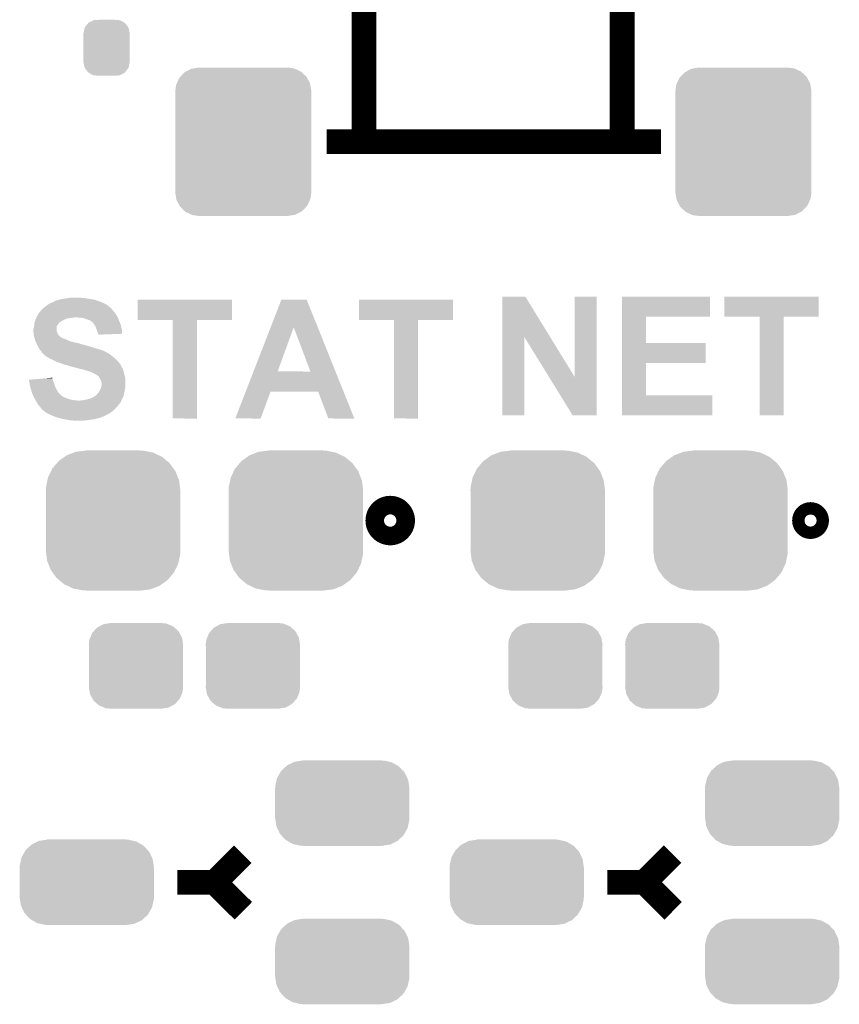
# Model space of a CAD drawing. Extents: x -1.3 to 24.2, y -3.9 to 55.4.
# Tile 14 of 30: x 4.2 to 11, y 8.5 to 16.6. Entities that reach past the tile are written whole.
import ezdxf

# ---------------------------------------------------------------- set-up
doc = ezdxf.new("R2010")
doc.units = 0
doc.layers.get('0').update_dxf_attribs({"linetype": 'CONTINUOUS'})
doc.layers.add('NB_IOT_7_CLICK_V102_GTO', color=11, linetype='CONTINUOUS')
doc.layers.add('NB_IOT_7_CLICK_V102_GTS', color=8, linetype='CONTINUOUS')

# ---------------------------------------------------------------- blocks, each defined once
blk = doc.blocks.new('CUSTOM_173')
for points in [[(-0.452798, 0.31101), (-0.402768, 0.335186), (0.449132, 0.31101), (0.406952, 0.335186)], [(-0.402768, 0.335186), (-0.391944, 0.340416), (0.406952, 0.335186), (0.383606, 0.340416)], [(-0.391944, 0.340416), (-0.328824, 0.34996), (0.383606, 0.340416), (0.341002, 0.34996)], [(-0.328824, 0.34996), (-0.32512, 0.35052), (0.341002, 0.34996), (0.32512, 0.35052)], [(-0.32512, 0.35052), (-0.32512, 0.35179), (0.32512, 0.35052), (0.32512, 0.35179)], [(-0.535846, 0.206294), (-0.50957, 0.252138), (0.533824, 0.206294), (0.51167, 0.252138)], [(-0.50957, 0.252138), (-0.502238, 0.26493), (0.51167, 0.252138), (0.499748, 0.26493)], [(-0.502238, 0.26493), (-0.462918, 0.301578), (0.499748, 0.26493), (0.465588, 0.301578)], [(-0.462918, 0.301578), (-0.452798, 0.31101), (0.465588, 0.301578), (0.449132, 0.31101)], [(-0.55062, 0.140344), (-0.53921, 0.191284), (0.54878, 0.140344), (0.541076, 0.191284)], [(-0.53921, 0.191284), (-0.535846, 0.206294), (0.541076, 0.191284), (0.533824, 0.206294)], [(-0.55118, 0.12446), (-0.55062, 0.140344), (0.55118, 0.12446), (0.54878, 0.140344)], [(-0.55118, -0.12446), (-0.55118, 0.12446), (0.55118, -0.12446), (0.55118, 0.12446)], [(-0.548778, -0.140342), (-0.55118, -0.12446), (0.55062, -0.140342), (0.55118, -0.12446)], [(-0.541076, -0.191284), (-0.548778, -0.140342), (0.539208, -0.191284), (0.55062, -0.140342)], [(-0.533822, -0.206292), (-0.541076, -0.191284), (0.535846, -0.206292), (0.539208, -0.191284)], [(-0.51167, -0.252138), (-0.533822, -0.206292), (0.509568, -0.252138), (0.535846, -0.206292)], [(-0.499748, -0.264928), (-0.51167, -0.252138), (0.502238, -0.264928), (0.509568, -0.252138)], [(-0.46559, -0.301578), (-0.499748, -0.264928), (0.462916, -0.301578), (0.502238, -0.264928)], [(-0.449132, -0.31101), (-0.46559, -0.301578), (0.452798, -0.31101), (0.462916, -0.301578)], [(-0.406954, -0.335186), (-0.449132, -0.31101), (0.402766, -0.335186), (0.452798, -0.31101)], [(-0.383606, -0.340416), (-0.406954, -0.335186), (0.391944, -0.340416), (0.402766, -0.335186)], [(-0.341004, -0.34996), (-0.383606, -0.340416), (0.328822, -0.34996), (0.391944, -0.340416)], [(-0.32512, -0.35052), (-0.341004, -0.34996), (0.32512, -0.35052), (0.328822, -0.34996)], [(-0.32512, -0.35179), (-0.32512, -0.35052), (0.32512, -0.35179), (0.32512, -0.35052)]]:
    blk.add_solid(points)
blk = doc.blocks.new('CUSTOM_52')
for points in [[(-0.320744, 0.31339), (-0.298526, 0.325596), (0.317222, 0.31339), (0.30335, 0.325596)], [(-0.298526, 0.325596), (-0.268438, 0.342124), (0.30335, 0.325596), (0.2622, 0.342124)], [(-0.268438, 0.342124), (-0.233628, 0.347838), (0.2622, 0.342124), (0.247972, 0.347838)], [(-0.233628, 0.347838), (-0.20955, 0.35179), (0.247972, 0.347838), (0.20955, 0.35179)], [(-0.37475, 0.234078), (-0.360486, 0.26887), (0.377262, 0.234078), (0.357822, 0.26887)], [(-0.360486, 0.26887), (-0.34504, 0.286174), (0.357822, 0.26887), (0.348152, 0.286174)], [(-0.34504, 0.286174), (-0.320744, 0.31339), (0.348152, 0.286174), (0.317222, 0.31339)], [(-0.38735, 0.17526), (-0.383124, 0.213652), (0.38735, 0.17526), (0.380766, 0.213652)], [(-0.38608, 0.154124), (-0.38735, 0.17526), (0.38608, 0.154124), (0.38735, 0.17526)], [(-0.383124, 0.213652), (-0.37475, 0.234078), (0.380766, 0.213652), (0.377262, 0.234078)], [(-0.38608, -0.154124), (-0.38608, 0.154124), (0.38608, -0.154124), (0.38608, 0.154124)], [(-0.38735, -0.17526), (-0.38608, -0.154124), (0.38735, -0.17526), (0.38608, -0.154124)], [(-0.380764, -0.213652), (-0.38735, -0.17526), (0.383124, -0.213652), (0.38735, -0.17526)], [(-0.377262, -0.234078), (-0.380764, -0.213652), (0.374748, -0.234078), (0.383124, -0.213652)], [(-0.35782, -0.26887), (-0.377262, -0.234078), (0.360486, -0.26887), (0.374748, -0.234078)], [(-0.348152, -0.286174), (-0.35782, -0.26887), (0.345038, -0.286174), (0.360486, -0.26887)], [(-0.31722, -0.31339), (-0.348152, -0.286174), (0.320744, -0.31339), (0.345038, -0.286174)], [(-0.30335, -0.325596), (-0.31722, -0.31339), (0.298524, -0.325596), (0.320744, -0.31339)], [(-0.262198, -0.342124), (-0.30335, -0.325596), (0.268438, -0.342124), (0.298524, -0.325596)], [(-0.247972, -0.347838), (-0.262198, -0.342124), (0.233626, -0.347838), (0.268438, -0.342124)], [(-0.20955, -0.35179), (-0.247972, -0.347838), (0.20955, -0.35179), (0.233626, -0.347838)]]:
    blk.add_solid(points)
blk = doc.blocks.new('CUSTOM_180')
for points in [[(-0.305476, 0.56489), (-0.23152, 0.57388), (0.29452, 0.56489), (0.24917, 0.57388)], [(-0.23152, 0.57388), (-0.22479, 0.574698), (0.24917, 0.57388), (0.22479, 0.574698)], [(-0.22479, 0.574698), (-0.22479, 0.57658), (0.22479, 0.574698), (0.22479, 0.57658)], [(-0.461886, 0.471004), (-0.447376, 0.488202), (0.464674, 0.471004), (0.44405, 0.488202)], [(-0.447376, 0.488202), (-0.398586, 0.523058), (0.44405, 0.488202), (0.40225, 0.523058)], [(-0.398586, 0.523058), (-0.381238, 0.53545), (0.40225, 0.523058), (0.376292, 0.53545)], [(-0.381238, 0.53545), (-0.323018, 0.558074), (0.376292, 0.53545), (0.3289, 0.558074)], [(-0.323018, 0.558074), (-0.305476, 0.56489), (0.3289, 0.558074), (0.29452, 0.56489)], [(-0.535228, 0.35293), (-0.509936, 0.405138), (0.532938, 0.35293), (0.512302, 0.405138)], [(-0.509936, 0.405138), (-0.49979, 0.426078), (0.512302, 0.405138), (0.497162, 0.426078)], [(-0.49979, 0.426078), (-0.461886, 0.471004), (0.497162, 0.426078), (0.464674, 0.471004)], [(-0.551494, 0.273294), (-0.540004, 0.329548), (0.549346, 0.273294), (0.542178, 0.329548)], [(-0.540004, 0.329548), (-0.535228, 0.35293), (0.542178, 0.329548), (0.532938, 0.35293)], [(-0.55245, 0.24892), (-0.551494, 0.273294), (0.55245, 0.24892), (0.549346, 0.273294)], [(-0.55118, 0.220156), (-0.55245, 0.24892), (0.55118, 0.220156), (0.55245, 0.24892)], [(-0.55118, -0.220156), (-0.55118, 0.220156), (0.55118, -0.220156), (0.55118, 0.220156)], [(-0.55245, -0.24892), (-0.55118, -0.220156), (0.55245, -0.24892), (0.55118, -0.220156)], [(-0.549266, -0.273902), (-0.55245, -0.24892), (0.551492, -0.273902), (0.55245, -0.24892)], [(-0.542176, -0.329548), (-0.549266, -0.273902), (0.540126, -0.329548), (0.551492, -0.273902)], [(-0.532694, -0.353538), (-0.542176, -0.329548), (0.535226, -0.353538), (0.540126, -0.329548)], [(-0.5123, -0.405138), (-0.532694, -0.353538), (0.510226, -0.405138), (0.535226, -0.353538)], [(-0.496718, -0.426686), (-0.5123, -0.405138), (0.499788, -0.426686), (0.510226, -0.405138)], [(-0.464674, -0.471002), (-0.496718, -0.426686), (0.4624, -0.471002), (0.499788, -0.426686)], [(-0.443316, -0.48881), (-0.464674, -0.471002), (0.447376, -0.48881), (0.4624, -0.471002)], [(-0.402248, -0.523056), (-0.443316, -0.48881), (0.399436, -0.523056), (0.447376, -0.48881)], [(-0.375016, -0.536056), (-0.402248, -0.523056), (0.381238, -0.536056), (0.399436, -0.523056)], [(-0.328898, -0.558072), (-0.375016, -0.536056), (0.32458, -0.558072), (0.381238, -0.536056)], [(-0.291448, -0.565496), (-0.328898, -0.558072), (0.305476, -0.565496), (0.32458, -0.558072)], [(-0.249168, -0.573878), (-0.291448, -0.565496), (0.23652, -0.573878), (0.305476, -0.565496)], [(-0.22479, -0.574698), (-0.249168, -0.573878), (0.229774, -0.574698), (0.23652, -0.573878)], [(-0.22479, -0.575304), (-0.22479, -0.574698), (0.22479, -0.575304), (0.229774, -0.574698)], [(-0.22479, -0.57658), (-0.22479, -0.575304), (0.22479, -0.57658), (0.22479, -0.575304)]]:
    blk.add_solid(points)
blk = doc.blocks.new('CUSTOM_184')
for points in [[(-0.517566, 0.533322), (-0.482522, 0.57028), (0.51948, 0.533322), (0.480504, 0.57028)], [(-0.482522, 0.57028), (-0.47121, 0.576274), (0.480504, 0.57028), (0.474182, 0.576274)], [(-0.47121, 0.576274), (-0.427362, 0.599506), (0.474182, 0.576274), (0.424052, 0.599506)], [(-0.427362, 0.599506), (-0.408956, 0.602522), (0.424052, 0.599506), (0.417544, 0.602522)], [(-0.408956, 0.602522), (-0.36576, 0.6096), (0.417544, 0.602522), (0.36576, 0.6096)], [(-0.547174, 0.478162), (-0.525474, 0.524982), (0.548706, 0.478162), (0.5239, 0.524982)], [(-0.525474, 0.524982), (-0.517566, 0.533322), (0.5239, 0.524982), (0.51948, 0.533322)], [(-0.5588, 0.41656), (-0.551722, 0.468344), (0.5588, 0.41656), (0.550316, 0.468344)], [(-0.5588, -0.41656), (-0.5588, 0.41656), (0.5588, -0.41656), (0.5588, 0.41656)], [(-0.551722, 0.468344), (-0.547174, 0.478162), (0.550316, 0.468344), (0.548706, 0.478162)], [(-0.550314, -0.468344), (-0.5588, -0.41656), (0.551722, -0.468344), (0.5588, -0.41656)], [(-0.548706, -0.478162), (-0.550314, -0.468344), (0.547172, -0.478162), (0.551722, -0.468344)], [(-0.523898, -0.524982), (-0.548706, -0.478162), (0.525474, -0.524982), (0.547172, -0.478162)], [(-0.51948, -0.533322), (-0.523898, -0.524982), (0.517564, -0.533322), (0.525474, -0.524982)], [(-0.480502, -0.57028), (-0.51948, -0.533322), (0.482522, -0.57028), (0.517564, -0.533322)], [(-0.474182, -0.576274), (-0.480502, -0.57028), (0.471208, -0.576274), (0.482522, -0.57028)], [(-0.42405, -0.599506), (-0.474182, -0.576274), (0.427362, -0.599506), (0.471208, -0.576274)], [(-0.417544, -0.602522), (-0.42405, -0.599506), (0.408954, -0.602522), (0.427362, -0.599506)], [(-0.36576, -0.6096), (-0.417544, -0.602522), (0.36576, -0.6096), (0.408954, -0.602522)]]:
    blk.add_solid(points)
blk = doc.blocks.new('CUSTOM_185')
for points in [[(-0.1905, 0.11684), (-0.179708, 0.163698), (0.1905, 0.11684), (0.180448, 0.163698)], [(-0.179708, 0.163698), (-0.178984, 0.166838), (0.180448, 0.163698), (0.178142, 0.166838)], [(-0.178984, 0.166838), (-0.15122, 0.20232), (0.178142, 0.166838), (0.15207, 0.20232)], [(-0.15122, 0.20232), (-0.14945, 0.204582), (0.15207, 0.20232), (0.148072, 0.204582)], [(-0.14945, 0.204582), (-0.108918, 0.225912), (0.148072, 0.204582), (0.110354, 0.225912)], [(-0.108918, 0.225912), (-0.10704, 0.2269), (0.110354, 0.225912), (0.097592, 0.2269)], [(-0.10704, 0.2269), (-0.059208, 0.22987), (0.097592, 0.2269), (0.059224, 0.22987)], [(-0.1905, 0.11557), (-0.1905, 0.11684), (0.1905, 0.11557), (0.1905, 0.11684)], [(-0.1905, -0.11557), (-0.1905, 0.11557), (0.1905, -0.11557), (0.1905, 0.11557)], [(-0.1905, -0.11684), (-0.1905, -0.11557), (0.1905, -0.11684), (0.1905, -0.11557)], [(-0.180452, -0.163698), (-0.1905, -0.11684), (0.179708, -0.163698), (0.1905, -0.11684)], [(-0.17816, -0.166816), (-0.180452, -0.163698), (0.178992, -0.166816), (0.179708, -0.163698)], [(-0.152076, -0.20232), (-0.17816, -0.166816), (0.151218, -0.20232), (0.178992, -0.166816)], [(-0.148108, -0.204564), (-0.152076, -0.20232), (0.149464, -0.204564), (0.151218, -0.20232)], [(-0.110362, -0.225914), (-0.148108, -0.204564), (0.108912, -0.225914), (0.149464, -0.204564)], [(-0.097714, -0.226892), (-0.110362, -0.225914), (0.107056, -0.226892), (0.108912, -0.225914)], [(-0.059208, -0.22987), (-0.097714, -0.226892), (0.059224, -0.22987), (0.107056, -0.226892)]]:
    blk.add_solid(points)

msp = doc.modelspace()

# ---------------------------------------------------------------- linework, layer by layer
at = {"layer": 'NB_IOT_7_CLICK_V102_GTO', "const_width": 0.2032}
for points in [[(7.06882, 15.6337), (7.06882, 17.2466)], [(9.18972, 15.6337), (9.18972, 17.2466)], [(6.76402, 15.6337), (9.50722, 15.6337)], [(5.842, 9.5504), (6.07314, 9.78154)], [(9.3726, 9.5504), (9.60374, 9.78154)], [(5.5372, 9.5504), (5.842, 9.5504)], [(5.842, 9.5504), (6.07822, 9.31672)], [(9.0678, 9.5504), (9.3726, 9.5504), (9.60882, 9.31672)]]:
    msp.add_lwpolyline(points, dxfattribs=at)
at = {"layer": 'NB_IOT_7_CLICK_V102_GTO'}
for points, const_width in [([(7.20852, 12.5222, 1), (7.36092, 12.5222, 1)], 0.254), ([(10.68578, 12.5222, 1), (10.78738, 12.5222, 1)], 0.20066)]:
    msp.add_lwpolyline(points, format="xyb", close=True, dxfattribs=dict(at, const_width=const_width))
for points in [[(4.48818, 14.30528), (4.516124, 14.31798), (4.936488, 14.30528), (4.907914, 14.31798)], [(4.516124, 14.31798), (4.518666, 14.317986), (4.907914, 14.31798), (4.9079, 14.317986)], [(4.518666, 14.317986), (4.5212, 14.32052), (4.9079, 14.317986), (4.902198, 14.32052)], [(4.5212, 14.32052), (4.521204, 14.320522), (4.902198, 14.32052), (4.902194, 14.320522)], [(4.521204, 14.320522), (4.531362, 14.3256), (4.902194, 14.320522), (4.88696, 14.3256)], [(4.531362, 14.3256), (4.538982, 14.32814), (4.88696, 14.3256), (4.87934, 14.32814)], [(4.538982, 14.32814), (4.546602, 14.33068), (4.87934, 14.32814), (4.872566, 14.33068)], [(4.546602, 14.33068), (4.559302, 14.333222), (4.872566, 14.33068), (4.865786, 14.333222)], [(4.559302, 14.333222), (4.565644, 14.335758), (4.865786, 14.333222), (4.859022, 14.335758)], [(4.565644, 14.335758), (4.572002, 14.3383), (4.859022, 14.335758), (4.843774, 14.3383)], [(4.572002, 14.3383), (4.59994, 14.34338), (4.843774, 14.3383), (4.8133, 14.34338)], [(4.59994, 14.34338), (4.61645, 14.34592), (4.8133, 14.34338), (4.790442, 14.34592)], [(4.61645, 14.34592), (4.63296, 14.34846), (4.790442, 14.34592), (4.781554, 14.34846)], [(4.63296, 14.34846), (4.65074, 14.351), (4.781554, 14.34846), (4.772664, 14.351)], [(4.65074, 14.351), (4.668522, 14.35354), (4.754882, 14.351), (4.739638, 14.35354)], [(5.20954, 14.170682), (5.20956, 14.335738), (5.984218, 14.170682), (5.98424, 14.335738)], [(5.20956, 14.335738), (5.209562, 14.33576), (5.98424, 14.335738), (5.209562, 14.33576)], [(6.302912, 14.109642), (6.39065, 14.335746), (6.689596, 14.109642), (6.598924, 14.335746)], [(6.39065, 14.335746), (6.390656, 14.33576), (6.598924, 14.335746), (6.390656, 14.33576)], [(7.02818, 14.170682), (7.0282, 14.335738), (7.800318, 14.170682), (7.80034, 14.335738)], [(7.0282, 14.335738), (7.028202, 14.33576), (7.80034, 14.335738), (7.028202, 14.33576)], [(8.204214, 14.028342), (8.20422, 14.36115), (8.599042, 14.028342), (8.394704, 14.36115)], [(8.20422, 14.36115), (8.204222, 14.36116), (8.394704, 14.36115), (8.204222, 14.36116)], [(8.79856, 13.703378), (8.79858, 14.361138), (8.978884, 13.703378), (8.9789, 14.361138)], [(8.79858, 14.361138), (8.798582, 14.36116), (8.9789, 14.361138), (8.798582, 14.36116)], [(9.187198, 14.19606), (9.1872, 14.361138), (9.911058, 14.19606), (9.91108, 14.361138)], [(9.1872, 14.361138), (9.187202, 14.36116), (9.91108, 14.361138), (9.187202, 14.36116)], [(10.02792, 14.196082), (10.02794, 14.361138), (10.802598, 14.196082), (10.80262, 14.361138)], [(10.02794, 14.361138), (10.027942, 14.36116), (10.80262, 14.361138), (10.027942, 14.36116)], [(4.40436, 14.231622), (4.410076, 14.23924), (5.02158, 14.231622), (5.013962, 14.23924)], [(4.410076, 14.23924), (4.411982, 14.24178), (5.013962, 14.23924), (5.012058, 14.24178)], [(4.411982, 14.24178), (4.42976, 14.259558), (5.012058, 14.24178), (4.99872, 14.259558)], [(4.42976, 14.259558), (4.43484, 14.264638), (4.99872, 14.259558), (4.99364, 14.264638)], [(4.43484, 14.264638), (4.43738, 14.267178), (4.99364, 14.264638), (4.988566, 14.267178)], [(4.43738, 14.267178), (4.442456, 14.272254), (4.988566, 14.267178), (4.986022, 14.272254)], [(4.442456, 14.272254), (4.442462, 14.27226), (4.986022, 14.272254), (4.986016, 14.27226)], [(4.442462, 14.27226), (4.462054, 14.2875), (4.986016, 14.27226), (4.9657, 14.2875)], [(4.462054, 14.2875), (4.46532, 14.29004), (4.9657, 14.2875), (4.962144, 14.29004)], [(4.46532, 14.29004), (4.480556, 14.300198), (4.962144, 14.29004), (4.947922, 14.300198)], [(4.480556, 14.300198), (4.48818, 14.30528), (4.947922, 14.300198), (4.936488, 14.30528)], [(4.365414, 14.15288), (4.369646, 14.16558), (4.574536, 14.15288), (4.594862, 14.16558)], [(4.369646, 14.16558), (4.37134, 14.17066), (4.594862, 14.16558), (4.60502, 14.17066)], [(4.37134, 14.17066), (4.37337, 14.17574), (4.60502, 14.17066), (4.61518, 14.17574)], [(4.37337, 14.17574), (4.376418, 14.183358), (4.61518, 14.17574), (4.638038, 14.183358)], [(4.376418, 14.183358), (4.37845, 14.18844), (4.638038, 14.183358), (4.67868, 14.18844)], [(4.37845, 14.18844), (4.379466, 14.19098), (4.67868, 14.18844), (4.693918, 14.19098)], [(4.379466, 14.19098), (4.3815, 14.196062), (5.04698, 14.19098), (5.04444, 14.196062)], [(4.3815, 14.196062), (4.384544, 14.201138), (5.04444, 14.196062), (5.0419, 14.201138)], [(4.384544, 14.201138), (4.393688, 14.21638), (5.0419, 14.201138), (5.031738, 14.21638)], [(4.393688, 14.21638), (4.39674, 14.221464), (5.031738, 14.21638), (5.02869, 14.221464)], [(4.39674, 14.221464), (4.396746, 14.224006), (5.02869, 14.221464), (5.027166, 14.224006)], [(4.396746, 14.224006), (4.401816, 14.229078), (5.027166, 14.224006), (5.024122, 14.229078)], [(4.401816, 14.229078), (4.40436, 14.231622), (5.024122, 14.229078), (5.02158, 14.231622)], [(4.7371, 14.18844), (4.706622, 14.19098), (5.04825, 14.18844), (5.04698, 14.19098)], [(4.762498, 14.1859), (4.7371, 14.18844), (5.04952, 14.1859), (5.04825, 14.18844)], [(4.78282, 14.17828), (4.762498, 14.1859), (5.052378, 14.17828), (5.04952, 14.1859)], [(4.8006, 14.173202), (4.78282, 14.17828), (5.054282, 14.173202), (5.052378, 14.17828)], [(4.8133, 14.16812), (4.8006, 14.173202), (5.056188, 14.16812), (5.054282, 14.173202)], [(4.81838, 14.16558), (4.8133, 14.16812), (5.05714, 14.16558), (5.056188, 14.16812)], [(4.823456, 14.163042), (4.81838, 14.16558), (5.058228, 14.163042), (5.05714, 14.16558)], [(4.828534, 14.157966), (4.823456, 14.163042), (5.060404, 14.157966), (5.058228, 14.163042)], [(4.831074, 14.15796), (4.828534, 14.157966), (5.060406, 14.15796), (5.060404, 14.157966)], [(4.84124, 14.1478), (4.831074, 14.15796), (5.06476, 14.1478), (5.060406, 14.15796)], [(5.499078, 14.17066), (5.20954, 14.170682), (5.984218, 14.17066), (5.984218, 14.170682)], [(5.49908, 14.170638), (5.499078, 14.17066), (5.69722, 14.170638), (5.984218, 14.17066)], [(5.4991, 13.360422), (5.49908, 14.170638), (5.697198, 13.360422), (5.69722, 14.170638)], [(7.315178, 14.17066), (7.02818, 14.170682), (7.800318, 14.17066), (7.800318, 14.170682)], [(7.31518, 14.170638), (7.315178, 14.17066), (7.51332, 14.170638), (7.800318, 14.17066)], [(7.3152, 13.360422), (7.31518, 14.170638), (7.513298, 13.360422), (7.51332, 14.170638)], [(9.187192, 13.98016), (9.187198, 14.196038), (9.385322, 13.98016), (9.3853, 14.196038)], [(9.187198, 14.196038), (9.187198, 14.19606), (9.3853, 14.196038), (9.911058, 14.19606)], [(10.317458, 14.19606), (10.02792, 14.196082), (10.802598, 14.19606), (10.802598, 14.196082)], [(10.31746, 14.196038), (10.317458, 14.19606), (10.5156, 14.196038), (10.802598, 14.19606)], [(10.31748, 13.385822), (10.31746, 14.196038), (10.515578, 13.385822), (10.5156, 14.196038)], [(4.35356, 14.081762), (4.353562, 14.094464), (4.544062, 14.081762), (4.544062, 14.094464)], [(4.353562, 14.081758), (4.35356, 14.081762), (4.544062, 14.081758), (4.544062, 14.081762)], [(4.353562, 14.094464), (4.358636, 14.107158), (4.544062, 14.094464), (4.54406, 14.107158)], [(4.354408, 14.07414), (4.353562, 14.081758), (4.5466, 14.07414), (4.544062, 14.081758)], [(4.355536, 14.063978), (4.354408, 14.07414), (4.551682, 14.063978), (4.5466, 14.07414)], [(4.358636, 14.107158), (4.35864, 14.107164), (4.54406, 14.107158), (4.54406, 14.107164)], [(4.35864, 14.107164), (4.360452, 14.119858), (4.54406, 14.107164), (4.546598, 14.119858)], [(4.360452, 14.119858), (4.36118, 14.12494), (4.546598, 14.119858), (4.550408, 14.12494)], [(4.36118, 14.12494), (4.361744, 14.13002), (4.550408, 14.12494), (4.55422, 14.13002)], [(4.361744, 14.13002), (4.363438, 14.14526), (4.55422, 14.13002), (4.56438, 14.14526)], [(4.363438, 14.14526), (4.363722, 14.147802), (4.56438, 14.14526), (4.566922, 14.147802)], [(4.363722, 14.147802), (4.365412, 14.152874), (4.566922, 14.147802), (4.571994, 14.152874)], [(4.365412, 14.152874), (4.365414, 14.15288), (4.571994, 14.152874), (4.574536, 14.15288)], [(4.846318, 14.142722), (4.84124, 14.1478), (5.066666, 14.142722), (5.06476, 14.1478)], [(4.857206, 14.127478), (4.846318, 14.142722), (5.07238, 14.127478), (5.066666, 14.142722)], [(4.859018, 14.12494), (4.857206, 14.127478), (5.072944, 14.12494), (5.07238, 14.127478)], [(4.86664, 14.1097), (4.859018, 14.12494), (5.076332, 14.1097), (5.072944, 14.12494)], [(4.87426, 14.08938), (4.86664, 14.1097), (5.080848, 14.08938), (5.076332, 14.1097)], [(4.876802, 14.081758), (4.87426, 14.08938), (5.08254, 14.081758), (5.080848, 14.08938)], [(4.87934, 14.074138), (4.876802, 14.081758), (5.082532, 14.074138), (5.08254, 14.081758)], [(4.88442, 14.06144), (4.87934, 14.074138), (5.082522, 14.06144), (5.082532, 14.074138)], [(6.162004, 13.746508), (6.302912, 14.109642), (6.36017, 13.746508), (6.492224, 14.109642)], [(6.62937, 13.74648), (6.492224, 14.109642), (6.835226, 13.74648), (6.689596, 14.109642)], [(4.3561, 14.0589), (4.355536, 14.063978), (4.552952, 14.0589), (4.551682, 14.063978)], [(4.356736, 14.053816), (4.3561, 14.0589), (4.554222, 14.053816), (4.552952, 14.0589)], [(4.358006, 14.04366), (4.356736, 14.053816), (4.561842, 14.04366), (4.554222, 14.053816)], [(4.35864, 14.038582), (4.358006, 14.04366), (4.56692, 14.038582), (4.561842, 14.04366)], [(4.360092, 14.0335), (4.35864, 14.038582), (4.572, 14.0335), (4.56692, 14.038582)], [(4.361544, 14.02842), (4.360092, 14.0335), (4.579622, 14.02842), (4.572, 14.0335)], [(4.36227, 14.02588), (4.361544, 14.02842), (4.584702, 14.02588), (4.579622, 14.02842)], [(4.362996, 14.023336), (4.36227, 14.02588), (4.592322, 14.023336), (4.584702, 14.02588)], [(4.364446, 14.018258), (4.362996, 14.023336), (4.597406, 14.018258), (4.592322, 14.023336)], [(4.365172, 14.015718), (4.364446, 14.018258), (4.607562, 14.015718), (4.597406, 14.018258)], [(4.368074, 14.00556), (4.365172, 14.015718), (4.63296, 14.00556), (4.607562, 14.015718)], [(4.368798, 14.00302), (4.368074, 14.00556), (4.638042, 14.00302), (4.63296, 14.00556)], [(4.370976, 13.99794), (4.368798, 14.00302), (4.648202, 13.99794), (4.638042, 14.00302)], [(4.373152, 13.992862), (4.370976, 13.99794), (4.66344, 13.992862), (4.648202, 13.99794)], [(4.377508, 13.9827), (4.373152, 13.992862), (4.70408, 13.9827), (4.66344, 13.992862)], [(4.886114, 14.05636), (4.88442, 14.06144), (5.082518, 14.05636), (5.082522, 14.06144)], [(4.886958, 14.053822), (4.886114, 14.05636), (5.017194, 14.053822), (5.082518, 14.05636)], [(4.88696, 14.048762), (4.886958, 14.053822), (4.88696, 14.048762), (5.017194, 14.053822)], [(8.2042, 13.385822), (8.204214, 14.028342), (8.387058, 13.385822), (8.38708, 14.028342)], [(8.58748, 13.703378), (8.38708, 14.028342), (8.79856, 13.703378), (8.599042, 14.028342)], [(4.379686, 13.97762), (4.377508, 13.9827), (4.726938, 13.97762), (4.70408, 13.9827)], [(4.382952, 13.97), (4.379686, 13.97762), (4.75234, 13.97), (4.726938, 13.97762)], [(4.38404, 13.96746), (4.382952, 13.97), (4.759964, 13.96746), (4.75234, 13.97)], [(4.38404, 13.967458), (4.38404, 13.96746), (4.76505, 13.967458), (4.765042, 13.96746)], [(4.385426, 13.964918), (4.38404, 13.967458), (4.775202, 13.964918), (4.76505, 13.967458)], [(4.388196, 13.95984), (4.385426, 13.964918), (4.787902, 13.95984), (4.775202, 13.964918)], [(4.389584, 13.957298), (4.388196, 13.95984), (4.8006, 13.957298), (4.787902, 13.95984)], [(4.392354, 13.95222), (4.389584, 13.957298), (4.81584, 13.95222), (4.8006, 13.957298)], [(4.395124, 13.94714), (4.392354, 13.95222), (4.83362, 13.94714), (4.81584, 13.95222)], [(4.39928, 13.93952), (4.395124, 13.94714), (4.858386, 13.93952), (4.83362, 13.94714)], [(4.400804, 13.93698), (4.39928, 13.93952), (4.86664, 13.93698), (4.858386, 13.93952)], [(4.406898, 13.926822), (4.400804, 13.93698), (4.9022, 13.926822), (4.86664, 13.93698)], [(4.416426, 13.91412), (4.406898, 13.926822), (4.93522, 13.91412), (4.9022, 13.926822)], [(4.422142, 13.9065), (4.416426, 13.91412), (4.950458, 13.9065), (4.93522, 13.91412)], [(9.187188, 13.81506), (9.187192, 13.980138), (9.875498, 13.81506), (9.87552, 13.980138)], [(9.187192, 13.980138), (9.187192, 13.98016), (9.87552, 13.980138), (9.385322, 13.98016)], [(4.427858, 13.89888), (4.422142, 13.9065), (4.963164, 13.89888), (4.950458, 13.9065)], [(4.427874, 13.898858), (4.427858, 13.89888), (4.9657, 13.898858), (4.963164, 13.89888)], [(4.42976, 13.896342), (4.427874, 13.898858), (4.965714, 13.896342), (4.9657, 13.898858)], [(4.429768, 13.896334), (4.42976, 13.896342), (4.965714, 13.896334), (4.965714, 13.896342)], [(4.43484, 13.891262), (4.429768, 13.896334), (4.975856, 13.891262), (4.965714, 13.896334)], [(4.434844, 13.89126), (4.43484, 13.891262), (4.975858, 13.89126), (4.975856, 13.891262)], [(4.439914, 13.888722), (4.434844, 13.89126), (4.98009, 13.888722), (4.975858, 13.89126)], [(4.442458, 13.883644), (4.439914, 13.888722), (4.988554, 13.883644), (4.98009, 13.888722)], [(4.442464, 13.88364), (4.442458, 13.883644), (4.98856, 13.88364), (4.988554, 13.883644)], [(4.45516, 13.87348), (4.442464, 13.88364), (5.000752, 13.87348), (4.98856, 13.88364)], [(4.4704, 13.86332), (4.45516, 13.87348), (5.012944, 13.86332), (5.000752, 13.87348)], [(4.47929, 13.85824), (4.4704, 13.86332), (5.01904, 13.85824), (5.012944, 13.86332)], [(4.488178, 13.85316), (4.47929, 13.85824), (5.024848, 13.85316), (5.01904, 13.85824)], [(4.50596, 13.84554), (4.488178, 13.85316), (5.033556, 13.84554), (5.024848, 13.85316)], [(4.51612, 13.84046), (4.50596, 13.84554), (5.039362, 13.84046), (5.033556, 13.84554)], [(4.54152, 13.82776), (4.51612, 13.84046), (5.050476, 13.82776), (5.039362, 13.84046)], [(4.562852, 13.820142), (4.54152, 13.82776), (5.05714, 13.820142), (5.050476, 13.82776)], [(4.57708, 13.81506), (4.562852, 13.820142), (5.060952, 13.81506), (5.05714, 13.820142)], [(4.594862, 13.80744), (4.57708, 13.81506), (5.066664, 13.80744), (5.060952, 13.81506)], [(4.610098, 13.802362), (4.594862, 13.80744), (5.070472, 13.802362), (5.066664, 13.80744)], [(4.627876, 13.79982), (4.610098, 13.802362), (5.072378, 13.79982), (5.070472, 13.802362)], [(4.627888, 13.799816), (4.627876, 13.79982), (5.07238, 13.799816), (5.072378, 13.79982)], [(4.64058, 13.79474), (4.627888, 13.799816), (5.072384, 13.79474), (5.07238, 13.799816)], [(4.6406, 13.794734), (4.64058, 13.79474), (5.072384, 13.794734), (5.072384, 13.79474)], [(4.648202, 13.7922), (4.6406, 13.794734), (5.074074, 13.7922), (5.072384, 13.794734)], [(4.658358, 13.789662), (4.648202, 13.7922), (5.075768, 13.789662), (5.074074, 13.7922)], [(4.663436, 13.787122), (4.658358, 13.789662), (5.07746, 13.787122), (5.075768, 13.789662)], [(4.665978, 13.78712), (4.663436, 13.787122), (5.077462, 13.78712), (5.07746, 13.787122)], [(4.70662, 13.77696), (4.665978, 13.78712), (5.083556, 13.77696), (5.077462, 13.78712)], [(4.715518, 13.774418), (4.70662, 13.77696), (5.08508, 13.774418), (5.083556, 13.77696)], [(4.742178, 13.7668), (4.715518, 13.774418), (5.088346, 13.7668), (5.08508, 13.774418)], [(4.75742, 13.76426), (4.742178, 13.7668), (5.089434, 13.76426), (5.088346, 13.7668)], [(4.770118, 13.76172), (4.75742, 13.76426), (5.090522, 13.76172), (5.089434, 13.76426)], [(4.780278, 13.75664), (4.770118, 13.76172), (5.0927, 13.75664), (5.090522, 13.76172)], [(4.780286, 13.756638), (4.780278, 13.75664), (5.0927, 13.756638), (5.0927, 13.75664)], [(4.79044, 13.754098), (4.780286, 13.756638), (5.093266, 13.754098), (5.0927, 13.756638)], [(4.805682, 13.74902), (4.79044, 13.754098), (5.094394, 13.74902), (5.093266, 13.754098)], [(9.187182, 13.5509), (9.187188, 13.815038), (9.385322, 13.5509), (9.3853, 13.815038)], [(9.187188, 13.815038), (9.187188, 13.81506), (9.3853, 13.815038), (9.875498, 13.81506)], [(4.318022, 13.6779), (4.345236, 13.680438), (4.514308, 13.6779), (4.513582, 13.680438)], [(4.320552, 13.66266), (4.318022, 13.6779), (4.51866, 13.66266), (4.514308, 13.6779)], [(4.345236, 13.680438), (4.399688, 13.685516), (4.513582, 13.680438), (4.511042, 13.685516)], [(4.399688, 13.685516), (4.45416, 13.690596), (4.511042, 13.685516), (4.51104, 13.690596)], [(4.45416, 13.690596), (4.508506, 13.695664), (4.51104, 13.690596), (4.508506, 13.695664)], [(4.815838, 13.746482), (4.805682, 13.74902), (5.094958, 13.746482), (5.094394, 13.74902)], [(4.820916, 13.743942), (4.815838, 13.746482), (5.095522, 13.743942), (5.094958, 13.746482)], [(4.823456, 13.74394), (4.820916, 13.743942), (5.095524, 13.74394), (5.095522, 13.743942)], [(4.841238, 13.73632), (4.823456, 13.74394), (5.097216, 13.73632), (5.095524, 13.74394)], [(4.845468, 13.733782), (4.841238, 13.73632), (5.09778, 13.733782), (5.097216, 13.73632)], [(4.853938, 13.7287), (4.845468, 13.733782), (5.099306, 13.7287), (5.09778, 13.733782)], [(4.86664, 13.72362), (4.853938, 13.7287), (5.10083, 13.72362), (5.099306, 13.7287)], [(4.8768, 13.716), (4.86664, 13.72362), (5.103116, 13.716), (5.10083, 13.72362)], [(4.88442, 13.71092), (4.8768, 13.716), (5.10464, 13.71092), (5.103116, 13.716)], [(4.88696, 13.70838), (4.88442, 13.71092), (5.1054, 13.70838), (5.10464, 13.71092)], [(4.892034, 13.703306), (4.88696, 13.70838), (5.106246, 13.703306), (5.1054, 13.70838)], [(4.89204, 13.700764), (4.892034, 13.703306), (5.10667, 13.700764), (5.106246, 13.703306)], [(4.89966, 13.6906), (4.89204, 13.700764), (5.108364, 13.6906), (5.10667, 13.700764)], [(4.904738, 13.682982), (4.89966, 13.6906), (5.109634, 13.682982), (5.108364, 13.6906)], [(4.907282, 13.677898), (4.904738, 13.682982), (5.11048, 13.677898), (5.109634, 13.682982)], [(4.90982, 13.672822), (4.907282, 13.677898), (5.11048, 13.672822), (5.11048, 13.677898)], [(4.91236, 13.662662), (4.90982, 13.672822), (5.11048, 13.662662), (5.11048, 13.672822)], [(6.097928, 13.58138), (6.161992, 13.74648), (6.901434, 13.58138), (6.835226, 13.74648)], [(6.161992, 13.74648), (6.162004, 13.746508), (6.62937, 13.74648), (6.36017, 13.746508)], [(8.783316, 13.38581), (8.58748, 13.703378), (8.978878, 13.38581), (8.978884, 13.703378)], [(4.32308, 13.64742), (4.320552, 13.66266), (4.524376, 13.64742), (4.51866, 13.66266)], [(4.324004, 13.64234), (4.32308, 13.64742), (4.52628, 13.64234), (4.524376, 13.64742)], [(4.32816, 13.61948), (4.324004, 13.64234), (4.5339, 13.61948), (4.52628, 13.64234)], [(4.33578, 13.594082), (4.32816, 13.61948), (4.5466, 13.594082), (4.5339, 13.61948)], [(4.341876, 13.573758), (4.33578, 13.594082), (4.559302, 13.573758), (4.5466, 13.594082)], [(4.8895, 13.57376), (4.89966, 13.589), (5.101334, 13.57376), (5.104382, 13.589)], [(4.89966, 13.589), (4.901838, 13.594082), (5.104382, 13.589), (5.1054, 13.594082)], [(4.901838, 13.594082), (4.90728, 13.60678), (5.1054, 13.594082), (5.107214, 13.60678)], [(4.90728, 13.60678), (4.908972, 13.611858), (5.107214, 13.60678), (5.10794, 13.611858)], [(4.908972, 13.611858), (4.912358, 13.622018), (5.10794, 13.611858), (5.11048, 13.622018)], [(4.912358, 13.622018), (4.91236, 13.622022), (5.11048, 13.622018), (5.11048, 13.622022)], [(4.91236, 13.655044), (4.91236, 13.662662), (5.11048, 13.655044), (5.11048, 13.662662)], [(4.914898, 13.647422), (4.91236, 13.655044), (5.11048, 13.647422), (5.11048, 13.655044)], [(4.91236, 13.622022), (4.9149, 13.642342), (5.11048, 13.622022), (5.11048, 13.642342)], [(4.9149, 13.642342), (4.914898, 13.647422), (5.11048, 13.642342), (5.11048, 13.647422)], [(4.343398, 13.56868), (4.341876, 13.573758), (4.56438, 13.56868), (4.559302, 13.573758)], [(4.351302, 13.5509), (4.343398, 13.56868), (4.58216, 13.5509), (4.56438, 13.56868)], [(4.35356, 13.54582), (4.351302, 13.5509), (4.58978, 13.54582), (4.58216, 13.5509)], [(4.35737, 13.5382), (4.35356, 13.54582), (4.599942, 13.5382), (4.58978, 13.54582)], [(4.36118, 13.53058), (4.35737, 13.5382), (4.61772, 13.53058), (4.599942, 13.5382)], [(4.36372, 13.5255), (4.36118, 13.53058), (4.631268, 13.5255), (4.61772, 13.53058)], [(4.365172, 13.52296), (4.36372, 13.5255), (4.63804, 13.52296), (4.631268, 13.5255)], [(4.369526, 13.51534), (4.365172, 13.52296), (4.6609, 13.51534), (4.63804, 13.52296)], [(4.37243, 13.51026), (4.369526, 13.51534), (4.691378, 13.51026), (4.6609, 13.51534)], [(4.37388, 13.50772), (4.37243, 13.51026), (4.721858, 13.50772), (4.691378, 13.51026)], [(4.38404, 13.48994), (4.37388, 13.50772), (5.067526, 13.48994), (5.077228, 13.50772)], [(4.7371, 13.50772), (4.75488, 13.51026), (5.077228, 13.50772), (5.078614, 13.51026)], [(4.75488, 13.51026), (4.775198, 13.5128), (5.078614, 13.51026), (5.08, 13.5128)], [(4.775198, 13.5128), (4.798058, 13.51788), (5.08, 13.5128), (5.082308, 13.51788)], [(4.798058, 13.51788), (4.823462, 13.5255), (5.082308, 13.51788), (5.085772, 13.5255)], [(4.823462, 13.5255), (4.846322, 13.535662), (5.085772, 13.5255), (5.090392, 13.535662)], [(4.846322, 13.535662), (4.85343, 13.540738), (5.090392, 13.535662), (5.0927, 13.540738)], [(4.85343, 13.540738), (4.864104, 13.54836), (5.0927, 13.540738), (5.094778, 13.54836)], [(4.864104, 13.54836), (4.866646, 13.548366), (5.094778, 13.54836), (5.09478, 13.548366)], [(4.866646, 13.548366), (4.87426, 13.55598), (5.09478, 13.548366), (5.096856, 13.55598)], [(4.87426, 13.55598), (4.879342, 13.563602), (5.096856, 13.55598), (5.098934, 13.563602)], [(4.879342, 13.563602), (4.88442, 13.56868), (5.098934, 13.563602), (5.10032, 13.56868)], [(4.88442, 13.56868), (4.8895, 13.57376), (5.10032, 13.56868), (5.101334, 13.57376)], [(6.012192, 13.36043), (6.097922, 13.581364), (6.220454, 13.36043), (6.301736, 13.581364)], [(6.097922, 13.581364), (6.097928, 13.58138), (6.301736, 13.581364), (6.692884, 13.58138)], [(6.776716, 13.360414), (6.692884, 13.58138), (6.990044, 13.360414), (6.901434, 13.58138)], [(9.18718, 13.385822), (9.187182, 13.550878), (9.928838, 13.385822), (9.92886, 13.550878)], [(9.187182, 13.550878), (9.187182, 13.5509), (9.92886, 13.550878), (9.385322, 13.5509)], [(4.387088, 13.48486), (4.38404, 13.48994), (5.064754, 13.48486), (5.067526, 13.48994)], [(4.388614, 13.482316), (4.387088, 13.48486), (5.05968, 13.482316), (5.064754, 13.48486)], [(4.391658, 13.477242), (4.388614, 13.482316), (5.056296, 13.477242), (5.05968, 13.482316)], [(4.405886, 13.459458), (4.391658, 13.477242), (5.044438, 13.459458), (5.056296, 13.477242)], [(4.41198, 13.45184), (4.405886, 13.459458), (5.036818, 13.45184), (5.044438, 13.459458)], [(4.4196, 13.44168), (4.41198, 13.45184), (5.026658, 13.44168), (5.036818, 13.45184)], [(4.42468, 13.434064), (4.4196, 13.44168), (5.019042, 13.434064), (5.026658, 13.44168)], [(4.434826, 13.428986), (4.42468, 13.434064), (5.013964, 13.428986), (5.019042, 13.434064)], [(4.43484, 13.42645), (4.434826, 13.428986), (5.011428, 13.42645), (5.013964, 13.428986)], [(4.434854, 13.42644), (4.43484, 13.42645), (5.011418, 13.42644), (5.011428, 13.42645)], [(4.455162, 13.4112), (4.434854, 13.42644), (4.991824, 13.4112), (5.011418, 13.42644)], [(4.45923, 13.408658), (4.455162, 13.4112), (4.988558, 13.408658), (4.991824, 13.4112)], [(4.47548, 13.398502), (4.45923, 13.408658), (4.971628, 13.398502), (4.988558, 13.408658)], [(4.486914, 13.39342), (4.47548, 13.398502), (4.963158, 13.39342), (4.971628, 13.398502)], [(4.521202, 13.37818), (4.486914, 13.39342), (4.930144, 13.37818), (4.963158, 13.39342)], [(4.521208, 13.378178), (4.521202, 13.37818), (4.93014, 13.378178), (4.930144, 13.37818)], [(4.528822, 13.37564), (4.521208, 13.378178), (4.927594, 13.37564), (4.93014, 13.378178)], [(4.528834, 13.375636), (4.528822, 13.37564), (4.922514, 13.375636), (4.927594, 13.37564)], [(4.54406, 13.37056), (4.528834, 13.375636), (4.9149, 13.37056), (4.922514, 13.375636)], [(4.552522, 13.368022), (4.54406, 13.37056), (4.90728, 13.368022), (4.9149, 13.37056)], [(4.569462, 13.36294), (4.552522, 13.368022), (4.88696, 13.36294), (4.90728, 13.368022)], [(4.580902, 13.360398), (4.569462, 13.36294), (4.87426, 13.360398), (4.88696, 13.36294)], [(4.603752, 13.35532), (4.580902, 13.360398), (4.859018, 13.35532), (4.87426, 13.360398)], [(4.615182, 13.35278), (4.603752, 13.35532), (4.841238, 13.35278), (4.859018, 13.35532)], [(4.635498, 13.35024), (4.615182, 13.35278), (4.823458, 13.35024), (4.841238, 13.35278)], [(4.645658, 13.3477), (4.635498, 13.35024), (4.80568, 13.3477), (4.823458, 13.35024)], [(4.655818, 13.34516), (4.645658, 13.3477), (4.785358, 13.34516), (4.80568, 13.3477)], [(5.697198, 13.3604), (5.4991, 13.360422), (5.697198, 13.3604), (5.697198, 13.360422)], [(6.220444, 13.3604), (6.012192, 13.36043), (6.220444, 13.3604), (6.220454, 13.36043)], [(6.990048, 13.3604), (6.990044, 13.360414), (6.990048, 13.3604), (6.776716, 13.360414)], [(7.513298, 13.3604), (7.3152, 13.360422), (7.513298, 13.3604), (7.513298, 13.360422)], [(8.387058, 13.3858), (8.2042, 13.385822), (8.387058, 13.3858), (8.387058, 13.385822)], [(8.978878, 13.3858), (8.783316, 13.38581), (8.978878, 13.3858), (8.978878, 13.38581)], [(9.928838, 13.3858), (9.18718, 13.385822), (9.928838, 13.3858), (9.928838, 13.385822)], [(10.515578, 13.3858), (10.31748, 13.385822), (10.515578, 13.3858), (10.515578, 13.385822)], [(4.688838, 13.34262), (4.673598, 13.34516), (4.765038, 13.34262), (4.785358, 13.34516)]]:
    msp.add_solid(points, dxfattribs=at)

# ---------------------------------------------------------------- block references
at = {"layer": 'NB_IOT_7_CLICK_V102_GTS'}
for name, p in [('CUSTOM_185', (4.95554, 16.40586)), ('CUSTOM_184', (6.07822, 15.6337)), ('CUSTOM_184', (10.1854, 15.6337)), ('CUSTOM_180', (5.00888, 12.5222)), ('CUSTOM_180', (6.51002, 12.5222)), ('CUSTOM_180', (8.4963, 12.5222)), ('CUSTOM_180', (9.99744, 12.5222)), ('CUSTOM_52', (5.19684, 11.3284)), ('CUSTOM_52', (6.15696, 11.3284)), ('CUSTOM_52', (8.64108, 11.3284)), ('CUSTOM_52', (9.6012, 11.3284)), ('CUSTOM_173', (6.89102, 10.20064)), ('CUSTOM_173', (10.42162, 10.20064)), ('CUSTOM_173', (4.79298, 9.5504)), ('CUSTOM_173', (8.32358, 9.5504)), ('CUSTOM_173', (6.89102, 8.90016)), ('CUSTOM_173', (10.42162, 8.90016))]:
    msp.add_blockref(name, p, dxfattribs=at)

doc.saveas('drawing.dxf')
